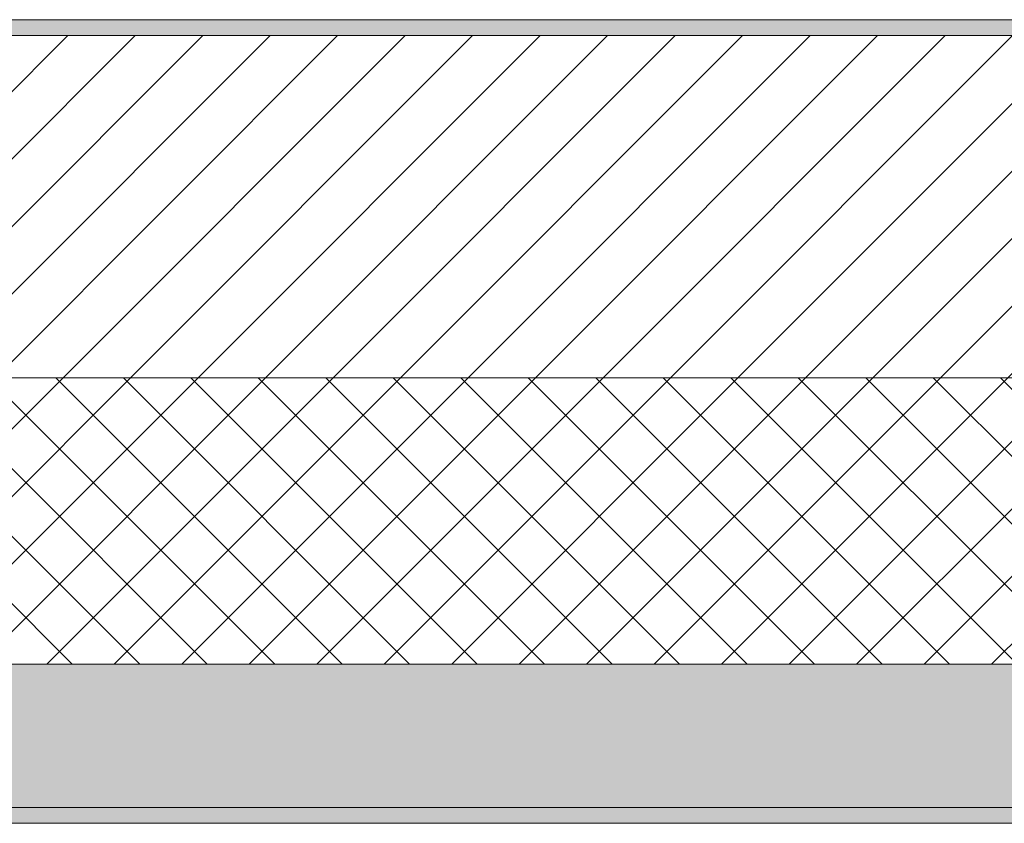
# Model space of a CAD drawing. Header units: millimetres. Extents: x -30280 to 19093, y -17460 to 4378.
# Tile 24 of 188: x -27114 to -26495, y -1699 to -1194. Entities that reach past the tile are written whole.
import ezdxf

# ---------------------------------------------------------------- set-up
doc = ezdxf.new("R2010")
doc.units = ezdxf.units.MM
doc.header["$MEASUREMENT"] = 0
doc.layers.add('12_FAÇ_Façana', color=7, linetype='Continuous')
for name, color, linetype, lineweight, true_color in [('12_FAÇ_Façana_Pluma_Nº__102', 7, 'Continuous', 5, 0xcccccc), ('12_FAÇ_Façana_Pluma_Nº__174', 7, 'Continuous', 13, 0xe4ad2c), ('12_FAÇ_Façana_Pluma_Nº__176', 7, 'Continuous', 15, 0x93a0c6)]:
    doc.layers.add(name, color=color, linetype=linetype, lineweight=lineweight, true_color=true_color)
doc.layers.add('12_FAÇ_Façana_Pluma_Nº__2', color=8, linetype='Continuous', lineweight=5)
doc.layers.add('12_FAÇ_Façana_Pluma_Nº__7', color=7, linetype='Continuous', lineweight=5)

# ---------------------------------------------------------------- blocks, each defined once
blk = doc.blocks.new('Muro_4_1', base_point=(-28050.85, -1193.98))
at = {"layer": '12_FAÇ_Façana_Pluma_Nº__102', "linetype": 'Continuous', "lineweight": 0, "true_color": 0xe5e5e5}
for points in [[(-27697.98, -1688.98), (-25366.43, -1688.98), (-25366.43, -1598.98), (-27762.14, -1598.98)], [(-27690.85, -1698.98), (-25366.43, -1698.98), (-25366.43, -1688.98), (-27690.85, -1688.98)]]:
    blk.add_hatch(color=254, dxfattribs=at).paths.add_polyline_path(points)
at = {"layer": '12_FAÇ_Façana_Pluma_Nº__174', "linetype": 'Continuous', "lineweight": 13, "true_color": 0xe4ad2c}
h = blk.add_hatch(dxfattribs=at)
h.set_pattern_fill('SATE_Aislamiento_0001', color=42, style=0, pattern_type=2)
h.set_pattern_definition([(45, (0, 0), (-21.213203, 21.213203), []), (135, (0, 0), (21.213203, 21.213203), [])])
h.paths.add_polyline_path([(-27762.14, -1598.98), (-25366.43, -1598.98), (-25366.43, -1418.98), (-27890.45, -1418.98)])
at = {"layer": '12_FAÇ_Façana_Pluma_Nº__176', "linetype": 'Continuous', "lineweight": 0, "true_color": 0x495063}
blk.add_hatch(color=251, dxfattribs=at).paths.add_polyline_path([(-25366.43, -1193.98), (-28050.85, -1193.98), (-28043.72, -1203.98), (-25366.43, -1203.98)])
at = {"layer": '12_FAÇ_Façana_Pluma_Nº__2', "linetype": 'Continuous', "lineweight": 5}
h = blk.add_hatch(dxfattribs=at)
h.set_pattern_fill('Ceramic_0001', color=8, style=0, pattern_type=2)
h.set_pattern_definition([(45, (0, 0), (-21.213203, 21.213203), [])])
h.paths.add_polyline_path([(-27890.45, -1418.98), (-25366.43, -1418.98), (-25366.43, -1203.98), (-28043.72, -1203.98)])
at = {"layer": '12_FAÇ_Façana_Pluma_Nº__7', "color": 7, "linetype": 'Continuous', "lineweight": 5}
for p, q in [((-25366.43, -1203.98), (-28043.72, -1203.98)), ((-27890.45, -1418.98), (-25366.43, -1418.98)), ((-27762.14, -1598.98), (-25366.43, -1598.98)), ((-27697.98, -1688.98), (-25366.43, -1688.98))]:
    blk.add_line(p, q, dxfattribs=at)
at = {"layer": '12_FAÇ_Façana_Pluma_Nº__7', "color": 7, "linetype": 'Continuous', "lineweight": 5, "flags": 128}
for points in [[(-25366.43, -1193.98), (-28050.85, -1193.98)], [(-27690.85, -1698.98), (-25366.43, -1698.98)]]:
    blk.add_lwpolyline(points, dxfattribs=at)

msp = doc.modelspace()

# ---------------------------------------------------------------- block references
at = {"layer": '12_FAÇ_Façana', "color": 7, "lineweight": 20}
msp.add_blockref('Muro_4_1', (-28050.848, -1193.976), dxfattribs=at)

doc.saveas('drawing.dxf')
